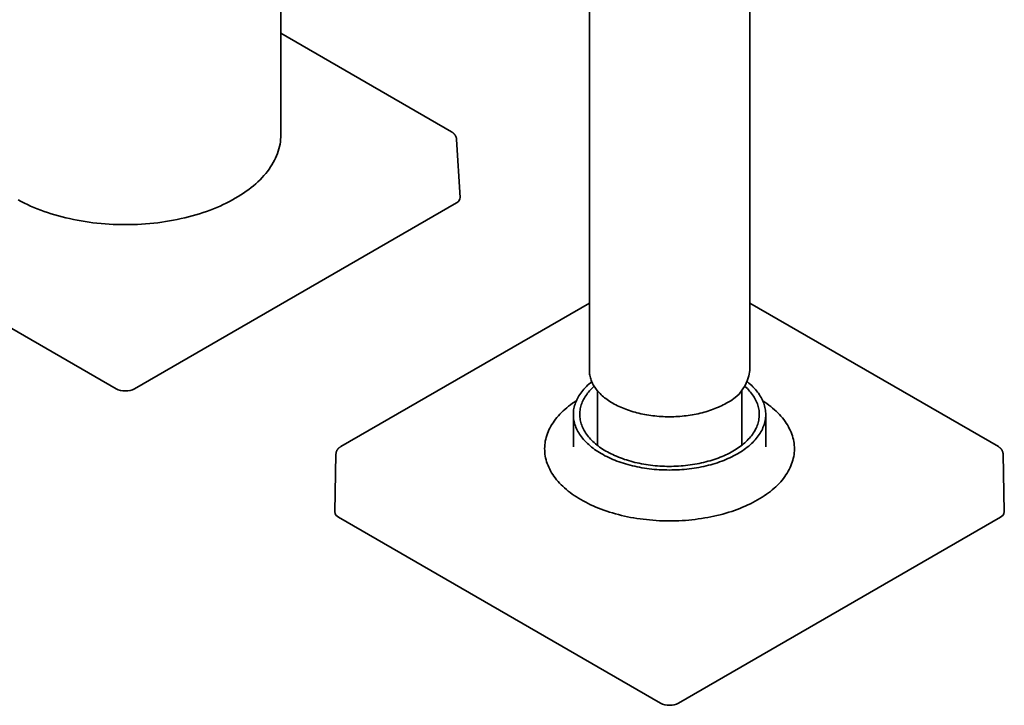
# Model space of a CAD drawing. Header units: millimetres. Extents: x 8 to 1134, y 12 to 735.
# Tile 9 of 28: x 978 to 1132, y 99 to 206. Entities that reach past the tile are written whole.
import ezdxf

# ---------------------------------------------------------------- set-up
doc = ezdxf.new("R2010")
doc.units = ezdxf.units.MM

msp = doc.modelspace()

# ---------------------------------------------------------------- linework, layer by layer
at = {"color": 7, "linetype": 'Continuous', "lineweight": 35}
for p, q in [((1067.12, 301.64), (1067.12, 150.9)), ((1092.12, 150.9), (1092.12, 301.64)), ((1019.01, 187.64), (1019.01, 291.58)), ((1045.63, 188.1), (1019.01, 203.46)), ((1046.97, 177.88), (1046.42, 186.9)), ((943.14, 177.02), (993.35, 148.04)), ((1046.38, 177.02), (996.18, 148.04)), ((1067.12, 161.42), (1028.34, 139.03)), ((1130.89, 139.03), (1092.12, 161.42)), ((1068.37, 147.76), (1068.37, 139.23)), ((1090.87, 139.23), (1090.87, 147.76)), ((1064.62, 144.04), (1064.62, 139.1)), ((1094.62, 139.1), (1094.62, 144.04)), ((1060.14, 138.69), (1060.14, 138.65)), ((1064.62, 139.1), (1064.62, 139.02)), ((1099.09, 138.65), (1099.09, 138.69)), ((1027.6, 137.86), (1027.41, 128.87)), ((1131.82, 128.87), (1131.63, 137.86)), ((1028, 128.04), (1078.2, 99.06)), ((1081.03, 99.06), (1131.24, 128.04))]:
    msp.add_line(p, q, dxfattribs=at)
at = {"color": 7, "linetype": 'Continuous', "lineweight": 35, "flags": 128}
for points in [[(978.07, 177.48), (978.54, 177.23), (979.02, 176.99), (979.5, 176.76), (980, 176.53), (980.51, 176.31), (981.03, 176.1), (981.56, 175.9), (982.09, 175.7), (982.64, 175.51), (983.19, 175.34), (983.75, 175.16), (984.32, 175), (984.9, 174.85), (985.48, 174.7), (986.07, 174.57), (986.67, 174.44), (987.27, 174.32), (987.88, 174.22), (988.49, 174.12), (989.1, 174.03), (989.72, 173.94), (990.34, 173.87), (990.97, 173.81), (991.6, 173.76), (992.23, 173.72), (992.86, 173.68), (993.5, 173.66), (994.13, 173.64), (994.76, 173.64), (995.4, 173.64), (996.03, 173.66), (996.67, 173.68), (997.3, 173.72), (997.93, 173.76), (998.56, 173.81), (999.18, 173.87), (999.81, 173.94), (1000.43, 174.03), (1001.04, 174.12), (1001.65, 174.22), (1002.26, 174.32), (1002.86, 174.44), (1003.45, 174.57), (1004.04, 174.7), (1004.63, 174.85), (1005.2, 175), (1005.77, 175.16), (1006.34, 175.34), (1006.89, 175.51), (1007.43, 175.7), (1007.97, 175.9), (1008.5, 176.1), (1009.02, 176.31), (1009.53, 176.53), (1010.03, 176.76), (1010.51, 176.99), (1010.99, 177.23), (1011.46, 177.48), (1011.91, 177.74), (1012.35, 178), (1012.79, 178.27), (1013.2, 178.55), (1013.61, 178.83), (1014, 179.12), (1014.38, 179.41), (1014.75, 179.71), (1015.1, 180.01), (1015.44, 180.32), (1015.77, 180.64), (1016.08, 180.96), (1016.37, 181.28), (1016.65, 181.61), (1016.92, 181.94), (1017.17, 182.28), (1017.4, 182.62), (1017.62, 182.97), (1017.83, 183.31), (1018.02, 183.66), (1018.19, 184.01), (1018.34, 184.37), (1018.48, 184.73), (1018.61, 185.09), (1018.72, 185.45), (1018.81, 185.81), (1018.88, 186.17), (1018.94, 186.54), (1018.98, 186.91), (1019.01, 187.27), (1019.01, 187.64), (1019.01, 187.64)], [(1088.46, 145.8), (1088.22, 145.67), (1087.98, 145.54), (1087.74, 145.41), (1087.48, 145.29), (1087.23, 145.18), (1086.96, 145.06), (1086.7, 144.95), (1086.42, 144.85), (1086.15, 144.75), (1085.87, 144.65), (1085.58, 144.56), (1085.29, 144.47), (1085, 144.39), (1084.7, 144.31), (1084.4, 144.24), (1084.1, 144.17), (1083.79, 144.1), (1083.48, 144.04), (1083.17, 143.98), (1082.85, 143.93), (1082.54, 143.89), (1082.22, 143.84), (1081.89, 143.81), (1081.57, 143.77), (1081.25, 143.75), (1080.92, 143.73), (1080.6, 143.71), (1080.27, 143.7), (1079.94, 143.69), (1079.62, 143.69), (1079.29, 143.69), (1078.96, 143.7), (1078.64, 143.71), (1078.31, 143.73), (1077.99, 143.75), (1077.66, 143.77), (1077.34, 143.81), (1077.02, 143.84), (1076.7, 143.89), (1076.38, 143.93), (1076.07, 143.98), (1075.75, 144.04), (1075.44, 144.1), (1075.14, 144.17), (1074.83, 144.24), (1074.53, 144.31), (1074.24, 144.39), (1073.94, 144.47), (1073.65, 144.56), (1073.37, 144.65), (1073.09, 144.75), (1072.81, 144.85), (1072.54, 144.95), (1072.27, 145.06), (1072.01, 145.18), (1071.75, 145.29), (1071.5, 145.41), (1071.25, 145.54), (1071.01, 145.67), (1070.78, 145.8), (1070.55, 145.93), (1070.33, 146.07), (1070.11, 146.22), (1069.9, 146.36), (1069.7, 146.51), (1069.5, 146.66), (1069.32, 146.81), (1069.13, 146.97), (1068.96, 147.13), (1068.79, 147.29), (1068.63, 147.46), (1068.48, 147.63), (1068.33, 147.8), (1068.2, 147.97), (1068.07, 148.14), (1067.95, 148.32), (1067.83, 148.49), (1067.73, 148.67), (1067.63, 148.85), (1067.54, 149.03), (1067.46, 149.22), (1067.39, 149.4), (1067.33, 149.59), (1067.27, 149.77), (1067.22, 149.96), (1067.19, 150.15), (1067.16, 150.34), (1067.13, 150.52), (1067.12, 150.71), (1067.12, 150.9)], [(1091.74, 149.14), (1091.78, 149.11), (1092, 148.93), (1092.22, 148.74), (1092.43, 148.55), (1092.63, 148.35), (1092.82, 148.15), (1093, 147.95), (1093.17, 147.75), (1093.34, 147.54), (1093.49, 147.34), (1093.64, 147.12), (1093.77, 146.91), (1093.9, 146.7), (1094.01, 146.48), (1094.12, 146.26), (1094.21, 146.04), (1094.3, 145.82), (1094.37, 145.6), (1094.44, 145.37), (1094.49, 145.15), (1094.54, 144.92), (1094.57, 144.7), (1094.6, 144.47), (1094.61, 144.25), (1094.62, 144.02), (1094.61, 143.79), (1094.59, 143.57), (1094.57, 143.34), (1094.53, 143.11), (1094.48, 142.89), (1094.43, 142.67), (1094.36, 142.44), (1094.28, 142.22), (1094.19, 142), (1094.1, 141.78), (1093.99, 141.56), (1093.87, 141.34), (1093.74, 141.13), (1093.61, 140.92), (1093.46, 140.71), (1093.3, 140.5), (1093.14, 140.29), (1092.96, 140.09), (1092.78, 139.89), (1092.59, 139.69), (1092.39, 139.5), (1092.18, 139.31), (1091.96, 139.12), (1091.73, 138.93), (1091.49, 138.75), (1091.25, 138.58), (1091, 138.4), (1090.74, 138.23), (1090.47, 138.07), (1090.2, 137.9), (1089.91, 137.75), (1089.62, 137.59), (1089.33, 137.44), (1089.03, 137.3), (1088.72, 137.16), (1088.4, 137.02), (1088.08, 136.89), (1087.75, 136.77), (1087.42, 136.65), (1087.08, 136.53), (1086.74, 136.42), (1086.39, 136.32), (1086.04, 136.22), (1085.68, 136.12), (1085.32, 136.03), (1084.96, 135.95), (1084.59, 135.87), (1084.21, 135.8), (1083.84, 135.73), (1083.46, 135.67), (1083.08, 135.62), (1082.7, 135.57), (1082.31, 135.52), (1081.92, 135.49), (1081.54, 135.45), (1081.15, 135.43), (1080.75, 135.41), (1080.36, 135.39), (1079.97, 135.39), (1079.58, 135.38), (1079.18, 135.39), (1078.79, 135.4), (1078.4, 135.41), (1078.01, 135.43), (1077.62, 135.46), (1077.23, 135.49), (1076.84, 135.53), (1076.46, 135.58), (1076.08, 135.63), (1075.7, 135.68), (1075.32, 135.75), (1074.94, 135.81), (1074.57, 135.89), (1074.2, 135.97), (1073.84, 136.05), (1073.48, 136.14), (1073.12, 136.24), (1072.77, 136.34), (1072.42, 136.44), (1072.08, 136.56), (1071.75, 136.67), (1071.41, 136.79), (1071.09, 136.92), (1070.77, 137.05), (1070.45, 137.19), (1070.15, 137.33), (1069.84, 137.47), (1069.55, 137.62), (1069.26, 137.78), (1068.98, 137.94), (1068.71, 138.1), (1068.44, 138.27), (1068.18, 138.44), (1067.93, 138.61), (1067.69, 138.79), (1067.46, 138.97), (1067.23, 139.16), (1067.02, 139.35), (1066.81, 139.54), (1066.61, 139.73), (1066.42, 139.93), (1066.23, 140.13), (1066.06, 140.34), (1065.9, 140.54), (1065.74, 140.75), (1065.6, 140.96), (1065.46, 141.17), (1065.34, 141.39), (1065.22, 141.61), (1065.12, 141.82), (1065.02, 142.04), (1064.94, 142.27), (1064.86, 142.49), (1064.8, 142.71), (1064.74, 142.94), (1064.7, 143.16), (1064.66, 143.39), (1064.64, 143.61), (1064.62, 143.84), (1064.62, 144.07), (1064.62, 144.29), (1064.64, 144.52), (1064.67, 144.75), (1064.7, 144.97), (1064.75, 145.2), (1064.81, 145.42), (1064.88, 145.64), (1064.95, 145.87), (1065.04, 146.09), (1065.14, 146.31), (1065.25, 146.52), (1065.36, 146.74), (1065.49, 146.96), (1065.63, 147.17), (1065.77, 147.38), (1065.93, 147.59), (1066.1, 147.79), (1066.27, 147.99), (1066.45, 148.2), (1066.65, 148.39), (1066.85, 148.59), (1067.06, 148.78), (1067.28, 148.97), (1067.49, 149.14)], [(1091.37, 148.44), (1091.38, 148.43), (1091.57, 148.25), (1091.76, 148.07), (1091.94, 147.88), (1092.11, 147.69), (1092.27, 147.5), (1092.42, 147.31), (1092.57, 147.12), (1092.7, 146.92), (1092.83, 146.72), (1092.94, 146.52), (1093.05, 146.32), (1093.15, 146.11), (1093.24, 145.91), (1093.32, 145.7), (1093.39, 145.49), (1093.45, 145.29), (1093.5, 145.08), (1093.54, 144.87), (1093.58, 144.66), (1093.6, 144.44), (1093.61, 144.23), (1093.62, 144.02), (1093.61, 143.81), (1093.6, 143.6), (1093.57, 143.39), (1093.54, 143.18), (1093.49, 142.97), (1093.44, 142.76), (1093.38, 142.55), (1093.3, 142.34), (1093.22, 142.14), (1093.13, 141.93), (1093.03, 141.73), (1092.92, 141.52), (1092.8, 141.32), (1092.67, 141.13), (1092.54, 140.93), (1092.39, 140.74), (1092.24, 140.54), (1092.07, 140.35), (1091.9, 140.17), (1091.72, 139.98), (1091.53, 139.8), (1091.34, 139.62), (1091.13, 139.45), (1090.92, 139.27), (1090.7, 139.11), (1090.47, 138.94), (1090.24, 138.78), (1090, 138.62), (1089.75, 138.46), (1089.49, 138.31), (1089.23, 138.17), (1088.96, 138.02), (1088.68, 137.88), (1088.4, 137.75), (1088.11, 137.62), (1087.82, 137.49), (1087.52, 137.37), (1087.21, 137.25), (1086.9, 137.14), (1086.58, 137.03), (1086.26, 136.93), (1085.94, 136.83), (1085.61, 136.74), (1085.28, 136.65), (1084.94, 136.57), (1084.6, 136.49), (1084.26, 136.42), (1083.91, 136.35), (1083.56, 136.29), (1083.2, 136.23), (1082.85, 136.18), (1082.49, 136.13), (1082.13, 136.09), (1081.77, 136.06), (1081.41, 136.03), (1081.04, 136), (1080.68, 135.98), (1080.31, 135.97), (1079.95, 135.96), (1079.58, 135.96), (1079.21, 135.96), (1078.85, 135.97), (1078.48, 135.99), (1078.12, 136.01), (1077.75, 136.03), (1077.39, 136.06), (1077.03, 136.1), (1076.67, 136.14), (1076.31, 136.19), (1075.96, 136.24), (1075.6, 136.3), (1075.26, 136.36), (1074.91, 136.43), (1074.56, 136.51), (1074.22, 136.58), (1073.89, 136.67), (1073.56, 136.76), (1073.23, 136.85), (1072.9, 136.95), (1072.58, 137.05), (1072.27, 137.16), (1071.96, 137.28), (1071.66, 137.39), (1071.36, 137.52), (1071.06, 137.64), (1070.78, 137.78), (1070.5, 137.91), (1070.22, 138.05), (1069.95, 138.2), (1069.69, 138.34), (1069.44, 138.5), (1069.19, 138.65), (1068.95, 138.81), (1068.71, 138.97), (1068.49, 139.14), (1068.27, 139.31), (1068.06, 139.48), (1067.86, 139.66), (1067.66, 139.84), (1067.47, 140.02), (1067.3, 140.21), (1067.13, 140.39), (1066.96, 140.58), (1066.81, 140.78), (1066.67, 140.97), (1066.53, 141.17), (1066.41, 141.37), (1066.29, 141.57), (1066.18, 141.77), (1066.08, 141.97), (1066, 142.18), (1065.92, 142.38), (1065.84, 142.59), (1065.78, 142.8), (1065.73, 143.01), (1065.69, 143.22), (1065.66, 143.43), (1065.63, 143.64), (1065.62, 143.85), (1065.62, 144.06), (1065.62, 144.28), (1065.64, 144.49), (1065.66, 144.7), (1065.7, 144.91), (1065.74, 145.12), (1065.8, 145.33), (1065.86, 145.54), (1065.93, 145.74), (1066.01, 145.95), (1066.1, 146.16), (1066.2, 146.36), (1066.31, 146.56), (1066.43, 146.76), (1066.56, 146.96), (1066.7, 147.16), (1066.84, 147.35), (1067, 147.54), (1067.16, 147.73), (1067.33, 147.92), (1067.51, 148.1), (1067.7, 148.28), (1067.87, 148.44)], [(1094.16, 146.18), (1094.46, 145.97), (1094.78, 145.75), (1095.1, 145.51), (1095.4, 145.28), (1095.7, 145.04), (1095.98, 144.79), (1096.25, 144.54), (1096.51, 144.29), (1096.76, 144.03), (1096.99, 143.77), (1097.22, 143.51), (1097.43, 143.24), (1097.63, 142.97), (1097.82, 142.7), (1097.99, 142.42), (1098.15, 142.14), (1098.3, 141.86), (1098.44, 141.58), (1098.57, 141.29), (1098.68, 141), (1098.78, 140.71), (1098.86, 140.42), (1098.93, 140.13), (1098.99, 139.84), (1099.04, 139.55), (1099.07, 139.25), (1099.09, 138.96), (1099.09, 138.66), (1099.08, 138.37), (1099.06, 138.08), (1099.03, 137.78), (1098.98, 137.49), (1098.92, 137.2), (1098.84, 136.91), (1098.76, 136.62), (1098.66, 136.33), (1098.54, 136.04), (1098.41, 135.76), (1098.28, 135.47), (1098.12, 135.19), (1097.96, 134.91), (1097.78, 134.64), (1097.59, 134.36), (1097.39, 134.09), (1097.17, 133.83), (1096.95, 133.56), (1096.71, 133.3), (1096.46, 133.05), (1096.19, 132.79), (1095.92, 132.55), (1095.64, 132.3), (1095.34, 132.06), (1095.04, 131.83), (1094.72, 131.6), (1094.39, 131.37), (1094.05, 131.15), (1093.71, 130.93), (1093.35, 130.72), (1092.98, 130.52), (1092.61, 130.32), (1092.23, 130.13), (1091.83, 129.94), (1091.43, 129.76), (1091.02, 129.58), (1090.6, 129.41), (1090.18, 129.25), (1089.75, 129.09), (1089.31, 128.94), (1088.86, 128.8), (1088.41, 128.66), (1087.95, 128.53), (1087.49, 128.41), (1087.02, 128.3), (1086.55, 128.19), (1086.07, 128.09), (1085.59, 127.99), (1085.1, 127.91), (1084.61, 127.83), (1084.11, 127.76), (1083.62, 127.69), (1083.11, 127.63), (1082.61, 127.59), (1082.11, 127.54), (1081.6, 127.51), (1081.09, 127.48), (1080.58, 127.47), (1080.07, 127.45), (1079.56, 127.45), (1079.06, 127.46), (1078.55, 127.47), (1078.04, 127.49), (1077.53, 127.52), (1077.02, 127.55), (1076.52, 127.6), (1076.02, 127.65), (1075.52, 127.7), (1075.02, 127.77), (1074.53, 127.84), (1074.04, 127.92), (1073.55, 128.01), (1073.07, 128.11), (1072.59, 128.21), (1072.12, 128.32), (1071.65, 128.44), (1071.19, 128.56), (1070.73, 128.69), (1070.28, 128.83), (1069.83, 128.97), (1069.4, 129.12), (1068.97, 129.28), (1068.54, 129.45), (1068.13, 129.62), (1067.72, 129.79), (1067.32, 129.98), (1066.93, 130.17), (1066.55, 130.36), (1066.17, 130.56), (1065.81, 130.77), (1065.45, 130.98), (1065.11, 131.19), (1064.77, 131.42), (1064.45, 131.64), (1064.13, 131.87), (1063.83, 132.11), (1063.54, 132.35), (1063.26, 132.6), (1062.98, 132.85), (1062.73, 133.1), (1062.48, 133.36), (1062.24, 133.62), (1062.02, 133.88), (1061.8, 134.15), (1061.6, 134.42), (1061.42, 134.69), (1061.24, 134.97), (1061.08, 135.25), (1060.93, 135.53), (1060.79, 135.81), (1060.67, 136.1), (1060.56, 136.39), (1060.46, 136.68), (1060.37, 136.97), (1060.3, 137.26), (1060.24, 137.55), (1060.2, 137.84), (1060.17, 138.14), (1060.15, 138.43), (1060.14, 138.72), (1060.15, 139.02), (1060.17, 139.31), (1060.21, 139.61), (1060.25, 139.9), (1060.32, 140.19), (1060.39, 140.48), (1060.48, 140.77), (1060.58, 141.06), (1060.69, 141.35), (1060.82, 141.63), (1060.96, 141.92), (1061.11, 142.2), (1061.28, 142.48), (1061.45, 142.75), (1061.64, 143.02), (1061.85, 143.29), (1062.06, 143.56), (1062.29, 143.83), (1062.53, 144.09), (1062.78, 144.34), (1063.04, 144.59), (1063.31, 144.84), (1063.6, 145.09), (1063.89, 145.33), (1064.2, 145.56), (1064.51, 145.79), (1064.84, 146.02), (1065.08, 146.18)], [(1094.62, 139.01), (1094.62, 139.08), (1094.62, 139.1)]]:
    msp.add_lwpolyline(points, dxfattribs=at)
at = {"color": 7, "linetype": 'Continuous', "lineweight": 35}
for centre, radius, start, end in [((1085.86, 151.53), 6.29, 294.4015, 354.2784), ((1028.41, 128.95), 1, 184.6299, 245.7397), ((1130.83, 128.94), 0.99, 293.9384, 355.6919), ((1079.62, 101.78), 3.07, 242.5675, 297.4325)]:
    msp.add_arc(centre, radius, start, end, dxfattribs=at)
for centre, ratio, start_param, end_param in [((1044.97, 177.84), 0.576585, 5.498396, 6.318044), ((994.76, 148.86), 0.577991, 3.9276, 5.497178)]:
    msp.add_ellipse(centre, major_axis=(2, 0), ratio=ratio, start_param=start_param, end_param=end_param, dxfattribs=at)
for points, knots in [([(1046.42, 186.9), (1046.42, 186.93), (1046.41, 186.99), (1046.4, 187.07), (1046.39, 187.13), (1046.38, 187.17), (1046.37, 187.21), (1046.36, 187.25), (1046.34, 187.28), (1046.33, 187.32), (1046.31, 187.37), (1046.28, 187.42), (1046.25, 187.48), (1046.22, 187.54), (1046.18, 187.59), (1046.15, 187.64), (1046.12, 187.68), (1046.09, 187.72), (1046.04, 187.77), (1046, 187.82), (1045.96, 187.85), (1045.93, 187.88), (1045.9, 187.91), (1045.86, 187.94), (1045.81, 187.98), (1045.73, 188.04), (1045.67, 188.07), (1045.63, 188.1)], [0, 0, 0, 0, 0.065597, 0.117349, 0.158948, 0.185719, 0.210542, 0.235363, 0.260691, 0.288086, 0.317639, 0.361557, 0.408811, 0.457806, 0.499204, 0.533302, 0.565898, 0.599674, 0.642812, 0.696845, 0.730771, 0.755721, 0.775228, 0.808026, 0.85672, 0.9209, 1, 1, 1, 1]), ([(1028.34, 139.03), (1028.31, 139.01), (1028.25, 138.98), (1028.17, 138.92), (1028.11, 138.87), (1028.07, 138.84), (1028.03, 138.8), (1028, 138.77), (1027.96, 138.73), (1027.92, 138.69), (1027.88, 138.63), (1027.84, 138.58), (1027.81, 138.53), (1027.78, 138.48), (1027.75, 138.43), (1027.72, 138.37), (1027.69, 138.31), (1027.67, 138.24), (1027.65, 138.18), (1027.64, 138.12), (1027.63, 138.07), (1027.62, 138.02), (1027.61, 137.95), (1027.61, 137.9), (1027.6, 137.86)], [0, 0, 0, 0, 0.080955, 0.146829, 0.196979, 0.235838, 0.267463, 0.295322, 0.333565, 0.377545, 0.427573, 0.477858, 0.51855, 0.554378, 0.590937, 0.633224, 0.685642, 0.740246, 0.783037, 0.822097, 0.855922, 0.888269, 0.935641, 1, 1, 1, 1]), ([(1131.63, 137.86), (1131.63, 137.89), (1131.63, 137.94), (1131.62, 138), (1131.61, 138.05), (1131.6, 138.09), (1131.59, 138.14), (1131.58, 138.18), (1131.56, 138.24), (1131.54, 138.31), (1131.51, 138.37), (1131.48, 138.43), (1131.46, 138.48), (1131.43, 138.53), (1131.4, 138.58), (1131.36, 138.63), (1131.31, 138.69), (1131.27, 138.73), (1131.23, 138.77), (1131.2, 138.8), (1131.17, 138.84), (1131.12, 138.87), (1131.06, 138.92), (1130.99, 138.98), (1130.93, 139.01), (1130.89, 139.03)], [0, 0, 0, 0, 0.056211, 0.099937, 0.131206, 0.157944, 0.188548, 0.222942, 0.259776, 0.314385, 0.366806, 0.409096, 0.445442, 0.480598, 0.520942, 0.571744, 0.622307, 0.666413, 0.704659, 0.732519, 0.764146, 0.803008, 0.853161, 0.91904, 1, 1, 1, 1])]:
    msp.add_open_spline(points, degree=3, knots=knots, dxfattribs=at)

doc.saveas('drawing.dxf')
